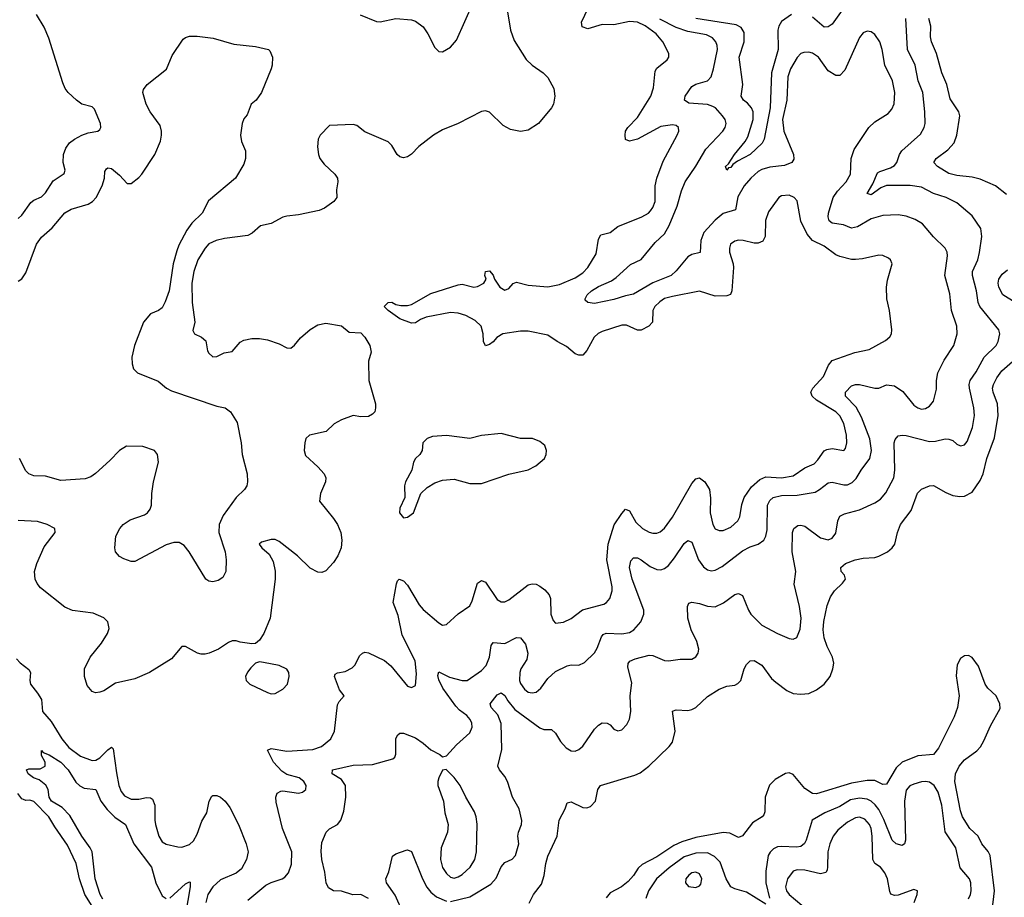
# Model space of a CAD drawing. Header units: inches. Extents: x 1843162 to 1959474, y 907081 to 1016326.
# Tile 129 of 256: x 1873538 to 1878594, y 963236 to 967743. Entities that reach past the tile are written whole.
import ezdxf

# ---------------------------------------------------------------- set-up
doc = ezdxf.new("R2010")
doc.units = ezdxf.units.IN
doc.header["$MEASUREMENT"] = 0
doc.layers.add('B8976', color=7, linetype='Continuous')

msp = doc.modelspace()

# ---------------------------------------------------------------- linework, layer by layer
at = {"layer": 'B8976', "color": 5}
for points, elevation in [([(1876019.7, 967930), (1876057.8, 967690), (1876076.9, 967636.9), (1876139.5, 967539.5), (1876170, 967509.7), (1876226, 967470), (1876250, 967446), (1876280.8, 967390), (1876286.6, 967350), (1876279.8, 967310), (1876269.7, 967290), (1876203, 967210), (1876150, 967175.3), (1876110, 967168.7), (1876058.5, 967178.5), (1876020.2, 967200.2), (1875950, 967268.4), (1875930, 967274.6), (1875910, 967271.7), (1875789.6, 967210), (1875710, 967176.9), (1875663.6, 967150), (1875588.7, 967091.3), (1875550, 967053), (1875530, 967038), (1875510, 967033), (1875490, 967038), (1875476.3, 967050), (1875450, 967097.3), (1875430, 967115.5), (1875310, 967166.5), (1875270, 967198.9), (1875250, 967205.5), (1875130, 967198.9), (1875081.6, 967150), (1875071.1, 967128.9), (1875067.6, 967090), (1875072.4, 967050), (1875079.7, 967030), (1875101.5, 967001.5), (1875156, 966950), (1875169.7, 966930), (1875172.1, 966910), (1875165.1, 966870), (1875166, 966830), (1875151.6, 966810), (1875104.1, 966775.9), (1875076.9, 966763.1), (1874970, 966741.3), (1874910, 966734.4), (1874890, 966728.4), (1874830, 966696.6), (1874775.1, 966684.9), (1874732.6, 966647.4), (1874710, 966634.7), (1874590, 966620.2), (1874546.6, 966610), (1874510, 966591.5), (1874490, 966570.3), (1874453.3, 966510), (1874432.1, 966450), (1874422.8, 966390), (1874424.6, 966290), (1874437.6, 966190), (1874427.3, 966147.3), (1874436, 966130), (1874472.5, 966112.5), (1874493.5, 966093.5), (1874503.1, 966043.1), (1874509.8, 966029.8), (1874530, 966011.5), (1874550, 966014), (1874587.8, 966032.2), (1874630, 966039.8), (1874670, 966087.4), (1874690, 966097.1), (1874730, 966105.7), (1874770, 966105.2), (1874810, 966098.5), (1874870, 966078.5), (1874910, 966058.1), (1874930, 966057), (1874950, 966071.6), (1874980.1, 966110), (1875030, 966151.8), (1875070, 966175.4), (1875110, 966185.3), (1875190, 966170.8), (1875230, 966137.6), (1875290, 966134.1), (1875310, 966112.9), (1875336.1, 966070), (1875343.6, 966036.4), (1875329.7, 965990), (1875331.1, 965890), (1875365.1, 965770), (1875366.2, 965750), (1875361.1, 965730), (1875350, 965717), (1875330, 965705.3), (1875290, 965703.7), (1875250, 965710.4), (1875190, 965688.2), (1875152.5, 965667.5), (1875111.9, 965628.1), (1875027.3, 965610), (1875008.2, 965591.8), (1875002.8, 965570), (1874999.3, 965530), (1875005.6, 965505.6), (1875070, 965446.4), (1875101.4, 965410), (1875109.8, 965390), (1875107.9, 965370), (1875082.4, 965310), (1875078, 965270), (1875150, 965181.7), (1875170.8, 965150), (1875187.7, 965110), (1875193.3, 965070), (1875189.1, 965030), (1875172, 964990), (1875150, 964955.6), (1875110, 964911.8), (1875090, 964904.2), (1875070, 964906), (1875030, 964926.7), (1874964.2, 964990), (1874870, 965064), (1874850, 965073.8), (1874830, 965073.6), (1874780.1, 965059.9), (1874767.6, 965050), (1874782.4, 965030), (1874818.5, 964998.5), (1874840.6, 964960.6), (1874849.8, 964910.2), (1874849.8, 964870), (1874823.9, 964670), (1874791.1, 964590), (1874770, 964556.3), (1874750, 964539.1), (1874730, 964538), (1874670, 964545.5), (1874650, 964552.7), (1874630, 964552.4), (1874610, 964544.4), (1874559.3, 964510), (1874510.8, 964489.2), (1874490, 964484.9), (1874470, 964484), (1874450.8, 964490), (1874390, 964524.9), (1874370, 964523.8), (1874318.5, 964461.5), (1874204.5, 964390), (1874130, 964358.2), (1874030, 964336.3), (1873970, 964296.9), (1873950, 964289), (1873926.9, 964286.9), (1873910, 964292.2), (1873884.3, 964324.3), (1873870.2, 964370), (1873870.2, 964410), (1873900.2, 964470), (1873958.7, 964541.3), (1873989.2, 964590), (1873997.3, 964617.3), (1873991.7, 964650), (1873971.1, 964671.1), (1873914.7, 964694.7), (1873810, 964708.9), (1873770, 964726), (1873645.9, 964825.9), (1873627.3, 964847.3), (1873617.3, 964870), (1873614.7, 964910), (1873626.4, 964950), (1873664.6, 965035.4), (1873720.3, 965110), (1873719.3, 965130), (1873679.1, 965150), (1873630, 965166), (1873530, 965170.3)], 620), ([(1875287.3, 967767.3), (1875370, 967733.2), (1875390, 967732.9), (1875470, 967749.8), (1875550, 967742.3), (1875570, 967736.4), (1875610, 967705.7), (1875634.3, 967670), (1875670, 967599.6), (1875690, 967579.6), (1875710, 967577.6), (1875750, 967601.3), (1875781.5, 967638.5), (1875867.1, 967830)], 620), ([(1873530, 966721.3), (1873550, 966739.7), (1873595.2, 966804.8), (1873610, 966816.9), (1873650, 966834), (1873670, 966854.8), (1873710, 966915.8), (1873766.4, 966953.6), (1873770.9, 966970), (1873761.8, 967010), (1873762.4, 967050), (1873776, 967084), (1873793.6, 967110), (1873819.1, 967130), (1873856.5, 967150), (1873890, 967161.7), (1873939.1, 967170), (1873950, 967178.4), (1873955, 967190), (1873953, 967210), (1873923.2, 967283.2), (1873910, 967296.1), (1873857.6, 967310), (1873830.3, 967330), (1873787.7, 967370), (1873772.6, 967390), (1873759.2, 967419.2), (1873688.5, 967648.5), (1873664.2, 967704.2), (1873623.8, 967770)], 620), ([(1874710, 963221.1), (1874802, 963298), (1874830, 963312), (1874886.6, 963330), (1874900.5, 963339.5), (1874918.3, 963361.7), (1874933.9, 963406.1), (1874935.8, 963470), (1874888.4, 963590), (1874855.1, 963724.9), (1874853.3, 963750), (1874860.9, 963770), (1874879.6, 963780.4), (1874890, 963782.4), (1874970, 963770.3), (1874990, 963776.5), (1875007.6, 963790), (1875009.7, 963810), (1874996.8, 963830), (1874972.6, 963850), (1874910, 963867.4), (1874883.9, 963883.9), (1874842, 963930), (1874810, 963991), (1874830, 963999.6), (1874910, 963986.1), (1875044.1, 963995.9), (1875087.6, 964010), (1875135.4, 964050), (1875155.3, 964090), (1875170, 964224.7), (1875178, 964242), (1875204, 964270), (1875180.8, 964300.8), (1875154, 964370), (1875158.7, 964381.3), (1875170.9, 964389.1), (1875210, 964395), (1875246.2, 964413.8), (1875261, 964430), (1875283.8, 964476.2), (1875298, 964490), (1875310, 964494.2), (1875330, 964491.9), (1875411.8, 964451.8), (1875444.5, 964424.5), (1875530, 964320.3), (1875550, 964312.7), (1875570, 964324), (1875576.6, 964383.4), (1875569.9, 964450), (1875502.4, 964582.4), (1875482.6, 964682.6), (1875456.8, 964750), (1875473.3, 964846.7), (1875478.5, 964861.5), (1875487, 964870), (1875510, 964861.3), (1875530, 964839.6), (1875590, 964738.7), (1875610, 964714), (1875690, 964644.9), (1875710, 964634), (1875730, 964636.4), (1875790, 964691.5), (1875850, 964732.7), (1875862, 964758), (1875889.9, 964850.1), (1875910, 964862.6), (1875930, 964853.7), (1875990, 964765.7), (1876010, 964753.1), (1876030, 964754.3), (1876050, 964763.1), (1876150, 964840.2), (1876170, 964845.5), (1876190, 964843.6), (1876210, 964833.4), (1876234.7, 964814.7), (1876256.9, 964790), (1876263.2, 964770), (1876264.9, 964690), (1876277, 964657), (1876290, 964643.8), (1876330, 964648.7), (1876370, 964668.7), (1876427.6, 964712.4), (1876537.7, 964742.3), (1876552.4, 964750), (1876569.2, 964770.8), (1876579.9, 964810), (1876580.5, 964830), (1876554, 964970), (1876560.8, 965050), (1876591.7, 965148.3), (1876630, 965207.2), (1876650, 965228.8), (1876670, 965221.1), (1876703, 965163), (1876736.9, 965130), (1876770, 965111.1), (1876790, 965106), (1876810, 965106.7), (1876826.6, 965113.4), (1876850, 965131.5), (1876890, 965187.9), (1876990, 965360.8), (1877010, 965384.4), (1877030, 965390.2), (1877056.1, 965370), (1877080.2, 965330), (1877085.3, 965285.3), (1877083.9, 965210), (1877098, 965150), (1877110, 965128.8), (1877130, 965120.2), (1877150, 965120.2), (1877190, 965136.5), (1877225.8, 965170), (1877235.9, 965190), (1877246.5, 965253.5), (1877259.4, 965290), (1877296.4, 965343.6), (1877338.5, 965381.5), (1877370, 965395.1), (1877450, 965389.7), (1877510, 965400.9), (1877570, 965440.8), (1877617.2, 965462.8), (1877637.3, 965482.7), (1877670, 965528.1), (1877683.5, 965536.5), (1877710, 965541), (1877769.7, 965530.3), (1877778.5, 965541.5), (1877786.5, 965570), (1877783.6, 965610), (1877771, 965670), (1877750, 965708.7), (1877729.8, 965730), (1877630.7, 965790), (1877608.2, 965810), (1877600.7, 965830), (1877611.9, 965850), (1877666.3, 965910), (1877691, 965969), (1877710, 965992.3), (1877826.5, 966033.5), (1877900.9, 966050), (1877984.4, 966095.6), (1878006, 966114), (1878015.1, 966130), (1878017.4, 966150), (1878004.7, 966250), (1877991.2, 966310), (1877989.6, 966369.6), (1877994.5, 966405.5), (1878018, 966490), (1878009.2, 966510), (1877999.1, 966519.1), (1877970, 966531.8), (1877950, 966533.6), (1877865.8, 966514.2), (1877830, 966510.9), (1877810, 966511.9), (1877750, 966527.4), (1877730, 966534.8), (1877670, 966580.3), (1877610, 966609.8), (1877581.4, 966641.4), (1877549.1, 966709.1), (1877530, 966813.2), (1877516, 966830), (1877490, 966842.4), (1877450, 966838.7), (1877436.3, 966830), (1877384.1, 966755.9), (1877367.5, 966712.5), (1877365.6, 966630), (1877354.6, 966605.4), (1877330, 966595.7), (1877310, 966595.8), (1877254, 966610), (1877230, 966610.8), (1877210, 966605.7), (1877188.9, 966590), (1877182.4, 966570), (1877183.2, 966550), (1877202.7, 966490), (1877204.2, 966470), (1877194.9, 966350), (1877189, 966331), (1877170, 966324.4), (1877110, 966323.6), (1877028.5, 966348.5), (1876890, 966322.3), (1876850, 966310.5), (1876825.5, 966294.5), (1876800.6, 966270), (1876790.2, 966250), (1876787.2, 966190), (1876768.9, 966170), (1876730, 966147.8), (1876710, 966148.5), (1876653.8, 966173.8), (1876630, 966174.5), (1876530, 966141.8), (1876509, 966131), (1876487.9, 966112.1), (1876450, 966044.5), (1876430, 966019.6), (1876410, 966019.7), (1876390, 966027.7), (1876345.5, 966065.5), (1876298.2, 966090), (1876250, 966123.2), (1876150, 966143.6), (1876110, 966144.2), (1876018.7, 966130), (1875989.2, 966110.8), (1875970, 966088.7), (1875950, 966074.2), (1875930, 966068.6), (1875919.3, 966090), (1875918.7, 966130), (1875907.3, 966170), (1875877.5, 966197.5), (1875830, 966223.5), (1875790, 966236.6), (1875750, 966239), (1875625.4, 966214.6), (1875596.5, 966203.5), (1875570, 966186.9), (1875550, 966184.1), (1875490, 966206.1), (1875429.7, 966250), (1875409.9, 966270), (1875430, 966291.4), (1875450, 966291.6), (1875470, 966280.2), (1875495.9, 966275.9), (1875530, 966275.6), (1875550, 966280.6), (1875650, 966336.5), (1875790, 966382.2), (1875810, 966384.6), (1875870, 966369.4), (1875890, 966372.9), (1875921.3, 966390), (1875934, 966410), (1875927.4, 966430), (1875929.8, 966450), (1875950, 966454), (1875970, 966430.7), (1875976.3, 966410), (1876003.1, 966370), (1876030, 966354), (1876050, 966363.1), (1876071.6, 966388.4), (1876090, 966395.8), (1876150, 966379.4), (1876250, 966370.9), (1876310, 966384), (1876390, 966416.9), (1876430, 966443.9), (1876455.6, 966470), (1876498.8, 966541.2), (1876510, 966616.3), (1876522.5, 966637.5), (1876570, 966650.2), (1876610, 966681.1), (1876733, 966730), (1876766.6, 966750), (1876778.1, 966761.9), (1876790, 966778.4), (1876801.6, 966810), (1876801.1, 966890), (1876810.7, 966930), (1876842.8, 967017.2), (1876914.5, 967150), (1876922.6, 967170), (1876921.6, 967190), (1876910, 967198.9), (1876890, 967203.5), (1876830, 967194.7), (1876710.1, 967129.9), (1876670, 967119.2), (1876650, 967127.3), (1876647.3, 967150), (1876649.8, 967170), (1876660.8, 967190), (1876710, 967240.2), (1876778.8, 967350), (1876793.5, 967393.5), (1876800.8, 967479.2), (1876810, 967494), (1876862.3, 967537.7), (1876870.9, 967550), (1876872.4, 967570), (1876841.2, 967630), (1876806, 967670), (1876750, 967712.3), (1876710, 967730.7), (1876670, 967734.6), (1876590, 967716.2), (1876530, 967717.7), (1876455.9, 967695.9), (1876427.2, 967707.2), (1876422.5, 967730), (1876458, 967802)], 580), ([(1877501.3, 967770), (1877450, 967734.5), (1877436, 967710), (1877431.6, 967690), (1877432.6, 967590), (1877399.1, 967470), (1877392.6, 967290), (1877360.7, 967130), (1877351.3, 967108.7), (1877290.2, 967050), (1877223.9, 967016.1), (1877201, 966999), (1877190, 966984), (1877178.5, 966981.5), (1877169.6, 966969.6), (1877162.9, 966990), (1877177.4, 967002.6), (1877208.4, 967050), (1877263.2, 967116.8), (1877277.6, 967142.4), (1877304.9, 967230), (1877305, 967270), (1877296.2, 967290), (1877275, 967315), (1877254.3, 967330), (1877242.3, 967350), (1877252.5, 967410), (1877232.4, 967550), (1877258.9, 967630), (1877257.8, 967677.8), (1877242.8, 967702.8), (1877217.5, 967717.5), (1877010, 967749.9)], 540), ([(1877770, 967804.2), (1877710, 967720.3), (1877690, 967706.4), (1877670, 967704.5), (1877610, 967756.1)], 540), ([(1875330, 963230.6), (1875290, 963251), (1875249.4, 963249.4), (1875190, 963267), (1875149.9, 963269.9), (1875124.6, 963284.6), (1875111.6, 963310), (1875105.1, 963365.1), (1875089.8, 963430.2), (1875086.6, 963473.4), (1875090, 963518), (1875112.3, 963570), (1875130, 963587.7), (1875170, 963610.6), (1875187.1, 963632.9), (1875202, 963678), (1875213.2, 963750), (1875210.5, 963810.5), (1875190, 963840.4), (1875142, 963870), (1875145.2, 963890), (1875250, 963914.8), (1875350, 963918), (1875453.6, 963946.4), (1875464.5, 963955.5), (1875469.6, 963970.4), (1875470, 964051), (1875479.5, 964070), (1875490, 964079.3), (1875510, 964079.5), (1875570, 964054.5), (1875610, 964028.2), (1875650, 963994), (1875696.3, 963970), (1875710, 963958), (1875730, 963963), (1875781.7, 964018.3), (1875850, 964081.3), (1875861.8, 964110), (1875860.3, 964130), (1875852.3, 964150), (1875834.6, 964170), (1875796.9, 964196.9), (1875777.4, 964217.4), (1875712, 964310), (1875690, 964352.3), (1875685.1, 964374.9), (1875690, 964393.4), (1875745.9, 964365.9), (1875810, 964349.2), (1875836, 964350), (1875910, 964401.5), (1875933.3, 964426.7), (1875951, 964469), (1875959.8, 964530), (1875970, 964545.3), (1876030, 964539.7), (1876090, 964571.1), (1876110, 964569.1), (1876136, 964536), (1876148.4, 964490), (1876142, 964458), (1876112.1, 964410), (1876106.1, 964390), (1876105.7, 964350), (1876110, 964334), (1876130, 964304.2), (1876150, 964290.2), (1876170, 964286.2), (1876190, 964289.3), (1876214.8, 964310), (1876250, 964360.3), (1876290, 964396.5), (1876350, 964425.3), (1876370, 964430.4), (1876410, 964428), (1876438.2, 964441.8), (1876490, 964492.2), (1876504, 964516), (1876525.7, 964574.3), (1876534.6, 964585.4), (1876550, 964592.8), (1876630, 964588.7), (1876670, 964595.9), (1876692, 964610), (1876727.4, 964650), (1876743.1, 964690), (1876743.8, 964710), (1876683.8, 964870), (1876670.5, 964930), (1876676.2, 964963.8), (1876690, 964979.7), (1876710, 964979.3), (1876730, 964969.3), (1876775.7, 964935.7), (1876810, 964919.8), (1876830, 964918.6), (1876850, 964924.3), (1876870, 964940.2), (1876901.1, 964978.9), (1876950, 965053.4), (1876970, 965068.9), (1876990, 965059.5), (1877023.2, 964970), (1877050, 964933.4), (1877070, 964918.6), (1877090, 964912.3), (1877110, 964915.5), (1877144.8, 964935.2), (1877250, 965015), (1877290, 965036.5), (1877330.6, 965049.4), (1877359.1, 965070), (1877369.9, 965090.1), (1877376.6, 965123.4), (1877379.1, 965250), (1877390, 965273.6), (1877407.4, 965290), (1877450, 965298.8), (1877530, 965301.2), (1877622.6, 965317.4), (1877646.2, 965330), (1877690, 965365), (1877710, 965367.5), (1877770, 965353.8), (1877790, 965355.1), (1877814, 965366), (1877833.7, 965386.3), (1877859.2, 965430), (1877904.1, 965490), (1877912.9, 965530), (1877903.2, 965590), (1877861.7, 965701.7), (1877833.7, 965753.7), (1877778.5, 965810), (1877778.8, 965830), (1877810, 965862.7), (1877830, 965870.2), (1877850, 965869.2), (1877930, 965850.2), (1877950, 965851.1), (1877990, 965867.2), (1878030, 965862.2), (1878073.2, 965833.1), (1878130, 965762.7), (1878150, 965749), (1878170, 965743.2), (1878190, 965746.7), (1878210, 965758.9), (1878230, 965783.8), (1878246, 965846), (1878246.6, 965890), (1878253.8, 965930), (1878284.9, 965995.1), (1878335.1, 966070), (1878351.7, 966130), (1878350.7, 966170), (1878323.5, 966250), (1878314.9, 966334.9), (1878289.8, 966430), (1878302.7, 966530), (1878300.4, 966550), (1878291.2, 966570), (1878230, 966628.2), (1878174.1, 966694.1), (1878136.4, 966716.4), (1878090, 966734.8), (1878050, 966741.8), (1877970, 966738), (1877910, 966720.7), (1877840.1, 966679.9), (1877810, 966672.8), (1877769.4, 966689.4), (1877710, 966698.6), (1877695.4, 966710), (1877689.3, 966730), (1877691.4, 966750), (1877716.4, 966830), (1877737.8, 966862.2), (1877782.8, 966910), (1877805.3, 966950), (1877807.6, 967030), (1877824.2, 967075.8), (1877898.9, 967190), (1877930, 967218.9), (1877998.6, 967261.4), (1878016.6, 967283.4), (1878029, 967311), (1878032.3, 967370), (1878020.3, 967430), (1877980.3, 967510), (1877967, 967590), (1877955.3, 967630), (1877930, 967667.8), (1877910, 967680.5), (1877890, 967684.2), (1877870, 967675.6), (1877850, 967651.8), (1877775.5, 967484.5), (1877750, 967456.2), (1877730, 967456.3), (1877690, 967480.5), (1877639.8, 967550), (1877610, 967571.7), (1877590, 967576.5), (1877565.4, 967574.6), (1877550, 967569.8), (1877530, 967549.8), (1877496.1, 967490), (1877483.3, 967450), (1877477.1, 967330), (1877454.6, 967230), (1877461.5, 967170), (1877512.2, 967050), (1877513.8, 967026.2), (1877503.1, 967010), (1877465.6, 966994.4), (1877390, 966985.2), (1877350, 966973.8), (1877330, 966962.8), (1877292.6, 966930), (1877259.4, 966890), (1877226.3, 966833.7), (1877213.4, 966766.6), (1877150, 966747.4), (1877110, 966713.6), (1877050.9, 966650), (1877035.4, 966610), (1877032.7, 966547.3), (1876990, 966537), (1876970, 966524.9), (1876910, 966454.2), (1876884, 966430), (1876788.8, 966391.2), (1876690, 966333.3), (1876650, 966325.7), (1876590, 966305.8), (1876490, 966286), (1876455.3, 966290), (1876442.5, 966302.5), (1876442, 966310), (1876452.8, 966330), (1876474.8, 966350), (1876510, 966373.5), (1876577.5, 966402.5), (1876601.5, 966418.5), (1876674.4, 966485.6), (1876730, 966511.3), (1876800.9, 966599.1), (1876850, 966642.7), (1876873.9, 966686.1), (1876915.1, 966784.9), (1876936.6, 966863.4), (1876955.9, 966910), (1877010, 966990.3), (1877061.1, 967078.9), (1877149.8, 967170), (1877161.4, 967190), (1877166, 967210), (1877160.6, 967230), (1877146.5, 967250), (1877111.1, 967290), (1877098.1, 967298.1), (1877070, 967307.5), (1876973.9, 967313.9), (1876951.5, 967330), (1876955.1, 967350), (1876990, 967399.6), (1877010, 967411.9), (1877070, 967429.3), (1877088.7, 967450), (1877101.2, 967490), (1877121.4, 967590), (1877120.3, 967610), (1877112.9, 967630), (1877095.3, 967650), (1877065.1, 967665.1), (1876970, 967682.7), (1876910, 967703.7), (1876825, 967745)], 560), ([(1875750, 963214.4), (1875850, 963238), (1875957.3, 963302.7), (1875985.7, 963334.3), (1876010, 963393.2), (1876030, 963413.9), (1876067.9, 963432.1), (1876083.5, 963450), (1876102, 963510), (1876096.5, 963550), (1876099.3, 963570), (1876115.5, 963610), (1876116.5, 963630), (1876102.3, 963690), (1876069.2, 963750), (1876043.9, 963830), (1876030, 963856.8), (1876002.8, 963890), (1875994.4, 963910), (1876014.9, 963994.9), (1876011.5, 964128.5), (1875992.8, 964172.8), (1875959.2, 964210), (1875954.5, 964230), (1875990, 964275.2), (1876010, 964285.7), (1876030, 964272), (1876044.5, 964244.5), (1876080.8, 964200.8), (1876210, 964105.5), (1876230, 964098.5), (1876270, 964097.4), (1876290, 964078.7), (1876315.7, 964035.7), (1876344.4, 964004.4), (1876370, 963988.9), (1876390, 963986), (1876410, 963994.6), (1876430, 964011.6), (1876490, 964099.5), (1876510, 964120.3), (1876530, 964131.8), (1876554.8, 964130), (1876570, 964121.6), (1876590, 964099.3), (1876610, 964090.4), (1876630, 964096.4), (1876656.2, 964123.8), (1876669.8, 964150.2), (1876677.2, 964190), (1876672.7, 964270), (1876682.4, 964337.6), (1876661.4, 964418.6), (1876663.4, 964436.6), (1876671.4, 964448.6), (1876699.5, 964460.5), (1876770, 964479), (1876790, 964477.4), (1876850, 964452.8), (1876870, 964450.2), (1876930, 964459.1), (1876990, 964459.5), (1877010, 964470.4), (1877022.6, 964490), (1877025.3, 964510), (1877015, 964550), (1876987.2, 964610), (1876968.5, 964670), (1876968, 964730), (1876973.8, 964746.2), (1876990, 964751.7), (1877030, 964744.5), (1877070.8, 964730.8), (1877110, 964728), (1877151.7, 964748.3), (1877210, 964791.2), (1877230, 964796.1), (1877250, 964786.4), (1877280.1, 964710), (1877292.6, 964690), (1877350, 964634.3), (1877429.7, 964590.3), (1877490, 964564.6), (1877510, 964561.3), (1877529.2, 964570), (1877546.3, 964613.7), (1877552.1, 964670), (1877542.9, 964730), (1877515.2, 964844.8), (1877524.1, 964910), (1877504.7, 965010), (1877507.2, 965110), (1877513.3, 965130), (1877533.7, 965146.3), (1877550, 965147.7), (1877570, 965142.4), (1877650, 965082.6), (1877690, 965072.4), (1877710, 965080.2), (1877730, 965106), (1877740.3, 965170), (1877750, 965193.1), (1877773.8, 965206.2), (1877850, 965226.5), (1877930, 965261.8), (1877959, 965281), (1877986.7, 965313.3), (1878026.6, 965390), (1878032.2, 965430), (1878029.1, 965570), (1878033.7, 965586.3), (1878050, 965606.7), (1878069.7, 965610.2), (1878090, 965607.2), (1878210, 965577.1), (1878241.6, 965578.4), (1878290, 965590.3), (1878310, 965588.9), (1878330, 965581.3), (1878350, 965563.8), (1878370, 965554.9), (1878390, 965559.3), (1878403.1, 965576.9), (1878431.2, 965648.8), (1878441.7, 965710), (1878438.7, 965750), (1878415.4, 965850), (1878413.7, 965870), (1878419, 965890), (1878450, 965934.9), (1878490.3, 966009.7), (1878551.8, 966070), (1878562.4, 966090), (1878571.9, 966130), (1878566.9, 966150), (1878468.5, 966270), (1878460.2, 966290), (1878451.9, 966350), (1878430.6, 966429.4), (1878431.8, 966450), (1878458.5, 966510), (1878467, 966547), (1878479.7, 966630), (1878474, 966670), (1878430, 966735.1), (1878350, 966802.3), (1878295.6, 966830), (1878230.3, 966850.3), (1878170, 966882.9), (1878110.9, 966890.9), (1877990, 966890.9), (1877960.3, 966879.7), (1877910, 966843.7), (1877889.8, 966849.8), (1877919.4, 966900.6), (1877943.8, 966956.2), (1877955.7, 966964.3), (1878010, 966982.6), (1878030, 966994.9), (1878042.8, 967010), (1878055.8, 967050), (1878068.6, 967070), (1878164.9, 967155.1), (1878183.1, 967190), (1878187.3, 967210), (1878185.9, 967270), (1878175.4, 967370), (1878152.4, 967430), (1878136.5, 967510), (1878097.7, 967590), (1878089.2, 967750)], 540), ([(1878605.4, 966845.4), (1878549.2, 966889.2), (1878470, 966924.5), (1878430, 966934), (1878350, 966943), (1878310, 966953.5), (1878251.1, 966990), (1878232.8, 967010), (1878245.1, 967030), (1878304.6, 967075.4), (1878336.5, 967110), (1878351.4, 967150), (1878365.8, 967250), (1878360.9, 967270), (1878316.3, 967336.3), (1878298.7, 967410), (1878273.7, 967470), (1878246, 967570), (1878220.6, 967630), (1878215.3, 967655.3), (1878217.2, 967710), (1878207.6, 967750)], 520), ([(1873530, 966400.9), (1873550, 966411.6), (1873570, 966443), (1873624.5, 966590), (1873650, 966626.6), (1873705.7, 966674.3), (1873770, 966751.2), (1873802.8, 966770), (1873890, 966795.6), (1873912, 966810), (1873930.3, 966830), (1873962, 966890), (1873973, 966930), (1873976, 966964), (1873983.5, 966976.5), (1873990, 966982), (1874010, 966979), (1874050, 966945.2), (1874090, 966901.2), (1874110, 966901.2), (1874150, 966932), (1874166, 966950), (1874232.4, 967050), (1874261.4, 967118.6), (1874267.2, 967150), (1874267.2, 967170), (1874259, 967199), (1874208.7, 967270), (1874187, 967310), (1874170.3, 967370), (1874174.6, 967385.4), (1874192.7, 967410), (1874291.5, 967488.5), (1874321.4, 967558.6), (1874377.1, 967642.9), (1874390, 967652.3), (1874410, 967658), (1874450, 967658.4), (1874532.5, 967647.5), (1874637.2, 967617.2), (1874750, 967605.4), (1874815.3, 967590), (1874822.7, 967582.7), (1874836, 967550), (1874835.1, 967510), (1874829.3, 967490), (1874780.7, 967370), (1874752.3, 967330), (1874727, 967310), (1874705.6, 967254.4), (1874690, 967234.8), (1874680.7, 967210), (1874671.5, 967150), (1874677.2, 967117.2), (1874698, 967070), (1874698.4, 967030), (1874690, 967001), (1874646, 966930), (1874507.3, 966812.7), (1874474.7, 966750), (1874422.2, 966697.8), (1874397.3, 966662.7), (1874355.6, 966584.4), (1874344.7, 966555.3), (1874326.6, 966490), (1874305, 966350), (1874286.1, 966293.9), (1874270, 966263.1), (1874250.8, 966249.2), (1874210, 966232.2), (1874174.3, 966190), (1874128.2, 966070), (1874113.6, 966010), (1874115.3, 965975.3), (1874122.9, 965950), (1874144, 965930), (1874250, 965887.3), (1874291.6, 965851.6), (1874317.3, 965837.3), (1874550, 965758.9), (1874594, 965750), (1874620.9, 965730), (1874654.6, 965674.6), (1874676.3, 965570), (1874680.5, 965510), (1874706.3, 965410), (1874707.6, 965370), (1874704.5, 965350), (1874692.3, 965330), (1874649.6, 965290), (1874582.4, 965197.6), (1874562.2, 965150), (1874560.7, 965110), (1874593.6, 965010), (1874598, 964970), (1874596.3, 964910), (1874581, 964879), (1874556.6, 964863.4), (1874530, 964855.5), (1874510, 964859.1), (1874494.8, 964870), (1874408.7, 965010), (1874383.2, 965043.2), (1874357.7, 965057.7), (1874330, 965057.4), (1874290, 965045.7), (1874130, 964961), (1874110, 964961), (1874073.7, 964973.7), (1874050, 964986), (1874031, 965010), (1874026.8, 965030), (1874032.4, 965090), (1874053.1, 965130), (1874068.9, 965150), (1874104.7, 965175.3), (1874179.4, 965200.6), (1874193.7, 965210), (1874208.7, 965230), (1874215.3, 965250), (1874216.5, 965310), (1874224.7, 965370), (1874251.6, 965470), (1874246.4, 965510), (1874230, 965530.4), (1874170, 965552), (1874087.2, 965552.8), (1874050, 965530.7), (1874001.4, 965478.5), (1873927.5, 965412.5), (1873904.1, 965395.9), (1873875.3, 965384.7), (1873750, 965376), (1873670, 965398.3), (1873610, 965400.4), (1873586, 965410), (1873570, 965426), (1873536.9, 965490)], 640), ([(1878650, 966290.8), (1878586.4, 966330), (1878566.5, 966370), (1878563.2, 966390), (1878566.2, 966410), (1878583, 966437), (1878610, 966459.2)], 520), ([(1876154, 963206), (1876176.2, 963250), (1876217.1, 963302.9), (1876232.2, 963347.8), (1876239.4, 963410), (1876250, 963448), (1876298.7, 963550), (1876308.2, 963631.8), (1876339.3, 963690), (1876350, 963722), (1876370, 963726.8), (1876430, 963698), (1876450, 963696), (1876470, 963702), (1876495.8, 963730), (1876507.1, 963790), (1876520.7, 963810), (1876696.9, 963863.1), (1876724.3, 963875.7), (1876769.6, 963910), (1876873.3, 964010), (1876890, 964033.4), (1876904.5, 964090), (1876890, 964192), (1876910, 964198.8), (1876970, 964195.6), (1876990, 964200.2), (1877010, 964210.2), (1877070, 964268.1), (1877130, 964304.5), (1877170, 964320.8), (1877210, 964325.7), (1877226.7, 964333.3), (1877240.7, 964350), (1877258, 964410), (1877270, 964430.8), (1877290, 964450.6), (1877310, 964452.7), (1877350, 964428), (1877399.7, 964359.7), (1877420.4, 964340.4), (1877478.1, 964298.1), (1877510, 964282.9), (1877550, 964278.5), (1877590, 964283.5), (1877630, 964301.8), (1877669.9, 964330.1), (1877699.4, 964370), (1877713.8, 964410), (1877718.2, 964438.2), (1877712.3, 964470), (1877684.1, 964524.1), (1877669.2, 964569.2), (1877664.5, 964610), (1877667.4, 964652.6), (1877685.6, 964734.4), (1877701.4, 964778.6), (1877722.6, 964810), (1877763.9, 964850), (1877778.3, 964870), (1877773.6, 964890), (1877756.9, 964910), (1877754.7, 964930), (1877778.4, 964950), (1877828.7, 964968.7), (1877870, 964978.5), (1877930, 964980.7), (1877950, 964987.6), (1877994, 965010), (1878018.5, 965030), (1878032, 965050), (1878046.2, 965110), (1878062.2, 965150), (1878116.9, 965223.1), (1878148.6, 965311.4), (1878170, 965332), (1878210, 965348.8), (1878230, 965351.7), (1878294.5, 965314.5), (1878330, 965299.7), (1878365.6, 965294.4), (1878390, 965296.5), (1878430, 965317), (1878470, 965376.2), (1878485.9, 965410), (1878504.2, 965490), (1878544.5, 965595.5), (1878563.4, 965710), (1878558.8, 965770), (1878536.5, 965830), (1878534, 965850), (1878538.7, 965870), (1878555.7, 965904.3), (1878580.9, 965939.1), (1878650, 965999.5)], 520), ([(1878531.4, 963168.6), (1878543.5, 963270), (1878522.1, 963450), (1878511.7, 963471.7), (1878479.4, 963510), (1878460.4, 963550), (1878417.3, 963590), (1878380.4, 963650), (1878370, 963679.6), (1878340.7, 963830), (1878343.2, 963870), (1878361.9, 963910), (1878390, 963942), (1878452.6, 963987.4), (1878471.8, 964008.2), (1878490, 964039.5), (1878523, 964117), (1878574, 964206), (1878572.1, 964230), (1878553.3, 964270), (1878509.6, 964310), (1878495.8, 964330), (1878462.7, 964422.7), (1878430, 964467.6), (1878410, 964478), (1878390, 964475.4), (1878370, 964462.6), (1878352.1, 964430), (1878347, 964373), (1878362.2, 964270), (1878354.2, 964210), (1878337.3, 964162.7), (1878257.3, 964002.7), (1878230.3, 963970), (1878150, 963962.3), (1878070.1, 963929.9), (1878039.4, 963900.6), (1877990, 963816.3), (1877970, 963815.1), (1877930, 963835.8), (1877890, 963836.7), (1877810, 963822), (1877630, 963767.2), (1877610, 963768.8), (1877570, 963794.1), (1877510, 963866.5), (1877490, 963874.5), (1877470, 963872.1), (1877418.3, 963841.7), (1877388.7, 963811.3), (1877366, 963750), (1877364.6, 963675.4), (1877359.8, 963660.2), (1877350.9, 963649.1), (1877302.1, 963617.9), (1877250, 963551.6), (1877230, 963543.6), (1877184.8, 963564.8), (1877150, 963569.1), (1877010, 963543.1), (1876939.1, 963520.9), (1876897.5, 963502.5), (1876810, 963444.3), (1876735.6, 963404.4), (1876714, 963386), (1876690, 963348.8), (1876662.7, 963317.3), (1876628.4, 963290), (1876570, 963258.8), (1876550, 963233.3)], 520), ([(1873521.1, 964461.1), (1873540.4, 964440.4), (1873585.5, 964405.5), (1873593.4, 964390), (1873590.6, 964350), (1873594.4, 964330), (1873630, 964285.1), (1873650, 964251.2), (1873655.2, 964190), (1873699.2, 964139.2), (1873754, 964050), (1873790, 964005.6), (1873850, 963960.8), (1873910, 963939), (1873930, 963940.2), (1873950, 963951.7), (1873990, 963994.2), (1874010, 964007.4), (1874018.9, 963998.9), (1874034.8, 963874.8), (1874047.2, 963810), (1874059.3, 963779.3), (1874077, 963757), (1874110, 963740.5), (1874150, 963740.4), (1874190, 963748.8), (1874210, 963747.5), (1874219.5, 963739.5), (1874232.3, 963710), (1874231.7, 963631.7), (1874235.6, 963610), (1874252.8, 963550), (1874270, 963521.3), (1874290, 963508.9), (1874350, 963494.6), (1874370, 963494.3), (1874410, 963508), (1874430, 963525.5), (1874450, 963560.3), (1874473.2, 963626.8), (1874499.3, 963670), (1874510.8, 963729.2), (1874525.2, 963754.8), (1874530, 963759.5), (1874550, 963759.5), (1874570, 963750.3), (1874593.6, 963730), (1874616.9, 963696.9), (1874661.3, 963610), (1874702, 963510), (1874712.3, 963470), (1874702.6, 963430), (1874677.1, 963382.9), (1874650, 963360.3), (1874570, 963326.3), (1874529.4, 963290), (1874505, 963250), (1874494.2, 963210)], 580), ([(1873966, 963226), (1873951.4, 963250), (1873926.3, 963330), (1873909.9, 963469.9), (1873900.9, 963490), (1873857.4, 963550), (1873795.7, 963655.7), (1873756.8, 963696.8), (1873702.1, 963730), (1873689.6, 963750), (1873685.2, 963790), (1873672, 963812), (1873638.9, 963838.9), (1873609.7, 963850), (1873581, 963870), (1873572.7, 963890), (1873584.5, 963895.5), (1873644.2, 963895.8), (1873669.5, 963910), (1873669.6, 963930), (1873650, 963964), (1873650, 963990.4), (1873659.6, 963979.6), (1873690, 963968.4), (1873750.1, 963930), (1873786.4, 963890), (1873826.6, 963826.6), (1873847.8, 963807.8), (1873870, 963796.1), (1873930, 963788.8), (1873954.5, 963730), (1873987.7, 963687.7), (1874027.5, 963647.5), (1874081.3, 963610), (1874125.1, 963510), (1874215.6, 963390), (1874237.7, 963310), (1874270, 963243.7), (1874290, 963229.1)], 560), ([(1878410, 963228), (1878421.1, 963250), (1878424, 963270), (1878422.5, 963310), (1878416.4, 963330), (1878368.2, 963388.2), (1878345.1, 963490), (1878291.5, 963571.5), (1878274.1, 963710), (1878255.6, 963775.6), (1878234.4, 963810), (1878210, 963827.2), (1878190, 963831.3), (1878170, 963829.1), (1878130, 963817.3), (1878110, 963808.9), (1878090, 963786.3), (1878081.3, 963730), (1878087.5, 963530), (1878081.1, 963510), (1878070, 963501.5), (1878039.7, 963510), (1878018.6, 963530), (1877976.4, 963636.4), (1877950, 963686.5), (1877931, 963711), (1877910, 963729.9), (1877890, 963739.9), (1877850, 963745.8), (1877804.1, 963735.9), (1877750, 963702.6), (1877672.8, 963670), (1877607.9, 963632.1), (1877577.6, 963530), (1877567.7, 963512.3), (1877550, 963497.1), (1877526.7, 963493.3), (1877450, 963497.7), (1877430, 963495.4), (1877410, 963485.1), (1877392.1, 963467.9), (1877381.8, 963450), (1877369.1, 963370.9), (1877370.6, 963310), (1877389.1, 963230.9)], 540), ([(1873909.9, 963190), (1873873, 963250), (1873845, 963330), (1873827.6, 963410), (1873783.7, 963503.7), (1873718.1, 963598.1), (1873687.7, 963650), (1873610, 963727.6), (1873590, 963734.6), (1873570, 963733.1), (1873557.8, 963737.8), (1873550, 963741.7), (1873528.8, 963768.8)], 580), ([(1878131.1, 963210), (1878147.3, 963250), (1878149.2, 963269.2), (1878130, 963276.2), (1878050, 963247), (1878030, 963245.3), (1878012.4, 963252.4), (1878006.1, 963266.1), (1877994.2, 963330), (1877981.1, 963361.1), (1877959.1, 963390), (1877929.9, 963409.9), (1877918.6, 963430), (1877915.4, 963550), (1877909.9, 963589.9), (1877902.4, 963610), (1877877.6, 963637.6), (1877850, 963647.8), (1877830, 963644.5), (1877790, 963621.9), (1877739.9, 963580.1), (1877715.9, 963550), (1877698.6, 963510), (1877687.9, 963470), (1877687.1, 963392.9), (1877685.3, 963374.7), (1877677.4, 963362.6), (1877650, 963356.8), (1877570, 963374.8), (1877530, 963376.5), (1877510, 963369.8), (1877480.8, 963330), (1877470.1, 963290), (1877475.5, 963270), (1877489.7, 963249.7), (1877555.1, 963195.1)], 560), ([(1875510, 963151.9), (1875466.7, 963246.7), (1875421.7, 963310), (1875418, 963330), (1875433.5, 963366.5), (1875452.1, 963447.9), (1875470, 963458.8), (1875522.5, 963477.5), (1875530, 963479.1), (1875550, 963470.6), (1875606.8, 963330), (1875628.2, 963288.2), (1875650, 963261.6), (1875678.1, 963238.1), (1875730, 963215.6)], 540), ([(1877370, 963201.6), (1877270, 963262.7), (1877210, 963279.1), (1877190.4, 963290.4), (1877166.9, 963330), (1877135.8, 963415.8), (1877106.3, 963446.3), (1877070, 963463.9), (1877010, 963463.3), (1876950, 963443.5), (1876873.3, 963386.7), (1876809, 963331), (1876766.9, 963270), (1876753.8, 963230)], 540), ([(1874310, 963231.4), (1874390, 963304.9), (1874410, 963315.3), (1874412.9, 963312.9), (1874414.3, 963290), (1874389.7, 963150)], 560)]:
    msp.add_lwpolyline(points, dxfattribs=dict(at, elevation=elevation))
for points, elevation in [([(1876010, 965618), (1875910, 965608.4), (1875850, 965592.3), (1875730, 965607.6), (1875657.6, 965602.4), (1875630, 965592), (1875608, 965570), (1875605.5, 965530), (1875592.7, 965510), (1875570, 965489.3), (1875560.3, 965470), (1875552, 965430), (1875518.8, 965370), (1875514.4, 965350), (1875516.5, 965290), (1875490, 965235.1), (1875488.3, 965210), (1875510, 965185.2), (1875530, 965187.7), (1875559.7, 965210), (1875597.6, 965310), (1875630, 965341.3), (1875670, 965364.6), (1875710, 965378.3), (1875770, 965384), (1875850, 965362), (1875910, 965361.3), (1876050, 965408.8), (1876150, 965432.2), (1876188.5, 965451.5), (1876233.3, 965490), (1876242.4, 965510), (1876243.6, 965530), (1876235.6, 965555.6), (1876210, 965577.2), (1876171.9, 965591.9), (1876110, 965593)], 620), ([(1874770, 964445.1), (1874750, 964438), (1874724.8, 964415.2), (1874707.7, 964392.3), (1874698.4, 964370), (1874700.5, 964350), (1874720.7, 964330), (1874810, 964287.1), (1874830, 964280.7), (1874850, 964282.3), (1874890, 964304.5), (1874912.7, 964330), (1874922.8, 964370), (1874920.3, 964390), (1874910, 964407.8), (1874870, 964426), (1874790, 964442.4)], 620), ([(1875728, 963892), (1875710, 963889.6), (1875690.2, 963850), (1875685.1, 963830), (1875685, 963810), (1875713.8, 963730), (1875722.2, 963670), (1875738.6, 963610), (1875734.9, 963570), (1875702.4, 963490), (1875699.8, 963430), (1875710, 963388.9), (1875730, 963359), (1875750, 963339), (1875770, 963334.7), (1875790, 963341.6), (1875810, 963353.4), (1875852.1, 963390), (1875875.6, 963430), (1875884.4, 963470), (1875888.2, 963611.8), (1875883.1, 963650), (1875874.5, 963674.5), (1875829.6, 963750), (1875801, 963810), (1875770, 963851.2)], 560), ([(1877010, 963365.7), (1876990, 963360.9), (1876973.7, 963350), (1876959.6, 963330), (1876957.6, 963310), (1876972, 963292), (1877010, 963287), (1877030, 963295.5), (1877036.6, 963303.4), (1877041, 963330), (1877030, 963356.4)], 560)]:
    msp.add_lwpolyline(points, close=True, dxfattribs=dict(at, elevation=elevation))

doc.saveas('drawing.dxf')
